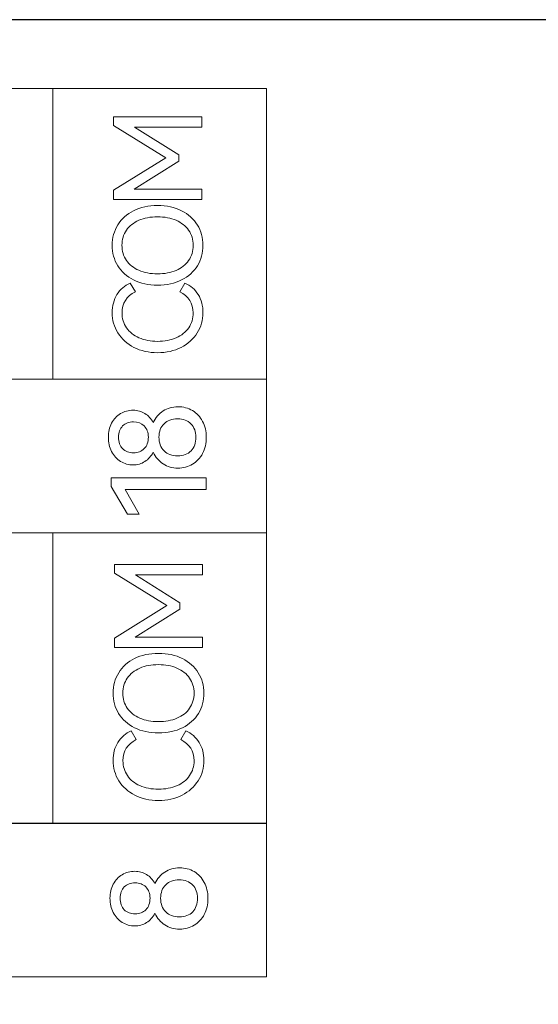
# Model space of a CAD drawing. Header units: millimetres. Extents: x 0 to 427, y 0 to 299.
# Tile 28 of 36: x 157 to 167, y 146 to 165. Entities that reach past the tile are written whole.
import ezdxf

# ---------------------------------------------------------------- set-up
doc = ezdxf.new("R2010")
doc.units = ezdxf.units.MM
doc.header["$LTSCALE"] = 23.1
doc.header["$MEASUREMENT"] = 0
doc.header["$PDSIZE"] = -5
doc.layers.add('IQC尺寸', color=3, linetype='Continuous', lineweight=18)
doc.layers.add('Layer0000', color=7, linetype='Continuous', lineweight=25)
doc.layers.add('layer 1', color=7, linetype='Continuous')
doc.dimstyles.new('+-0.05', dxfattribs={"dimtxt": 2, "dimasz": 2, "dimexe": 1.25, "dimexo": 0.625, "dimtad": 1, "dimdsep": 46, "dimtxsty": 'Standard', "dimcen": 1.5, "dimdle": 4, "dimadec": 0, "dimazin": 0, "dimtol": 1, "dimtp": 0.05, "dimtm": 0.05, "dimtfac": 1, "dimtmove": 0, "dimatfit": 3, "dimfxl": 1, "dimtolj": 1, "dimarcsym": 0})

# ---------------------------------------------------------------- blocks, each defined once
blk = doc.blocks.new('*D34')
at = {"layer": 'Defpoints', "color": 0}
for p in [(195.984, 164.078), (89.983, 110.187), (195.984, 90.374)]:
    blk.add_point(p, dxfattribs=at)
at = {"layer": 'IQC尺寸', "color": 0, "lineweight": -2}
for p, q in [((195.984, 163.453), (195.984, 89.124)), ((89.983, 109.562), (89.983, 89.124)), ((91.983, 90.374), (193.984, 90.374))]:
    blk.add_line(p, q, dxfattribs=at)
at = {"layer": 'IQC尺寸', "color": 0}
for points in [[(91.983, 90.707), (91.983, 90.041), (89.983, 90.374)], [(193.984, 90.041), (193.984, 90.707), (195.984, 90.374)]]:
    blk.add_solid(points, dxfattribs=at)
at = {"layer": 'IQC尺寸', "color": 0, "insert": (142.984, 92.029), "char_height": 2, "attachment_point": 5}
blk.add_mtext('\\A1;106%%p0.2', dxfattribs=at)

msp = doc.modelspace()

# ---------------------------------------------------------------- linework, layer by layer
at = {"layer": 'layer 1', "lineweight": 9}
for points, knots in [([(162.058, 163.866), (162.058, 163.866), (157.987, 163.866), (157.987, 163.866), (157.987, 163.866), (157.987, 163.866), (153.917, 163.866), (153.917, 163.866), (153.917, 163.866), (153.917, 163.866), (149.847, 163.866), (149.847, 163.866), (149.847, 163.866), (149.847, 163.866), (145.776, 163.866), (145.776, 163.866), (145.776, 163.866), (145.776, 163.866), (141.706, 163.866), (141.706, 163.866), (141.706, 163.866), (141.706, 163.866), (137.636, 163.866), (137.636, 163.866), (137.636, 163.866), (137.636, 163.866), (133.565, 163.866), (133.565, 163.866), (133.565, 163.866), (133.565, 163.866), (129.495, 163.866), (129.495, 163.866), (129.495, 163.866), (129.495, 163.866), (125.425, 163.866), (125.425, 163.866)], [0, 0, 0, 0, 0.111111, 0.111111, 0.111111, 0.111111, 0.222222, 0.222222, 0.222222, 0.222222, 0.333333, 0.333333, 0.333333, 0.333333, 0.444444, 0.444444, 0.444444, 0.444444, 0.555556, 0.555556, 0.555556, 0.555556, 0.666667, 0.666667, 0.666667, 0.666667, 0.777778, 0.777778, 0.777778, 0.777778, 0.888889, 0.888889, 0.888889, 0.888889, 1, 1, 1, 1]), ([(159.146, 163.161), (159.146, 163.161), (159.146, 163.328), (159.146, 163.328), (159.146, 163.328), (159.146, 163.328), (160.824, 163.328), (160.824, 163.328), (160.824, 163.328), (160.824, 163.328), (160.824, 163.128), (160.824, 163.128), (160.824, 163.128), (160.824, 163.128), (159.545, 163.128), (159.545, 163.128), (159.545, 163.128), (159.545, 163.128), (160.391, 162.599), (160.391, 162.599), (160.391, 162.599), (160.391, 162.599), (160.391, 162.477), (160.391, 162.477), (160.391, 162.477), (160.391, 162.477), (159.54, 161.943), (159.54, 161.943), (159.54, 161.943), (159.54, 161.943), (160.824, 161.943), (160.824, 161.943), (160.824, 161.943), (160.824, 161.943), (160.824, 161.746), (160.824, 161.746), (160.824, 161.746), (160.824, 161.746), (159.146, 161.746), (159.146, 161.746), (159.146, 161.746), (159.146, 161.746), (159.146, 161.925), (159.146, 161.925), (159.146, 161.925), (159.146, 161.925), (160.143, 162.544), (160.143, 162.544), (160.143, 162.544), (160.143, 162.544), (159.146, 163.161), (159.146, 163.161)], [0, 0, 0, 0, 0.076923, 0.076923, 0.076923, 0.076923, 0.153846, 0.153846, 0.153846, 0.153846, 0.230769, 0.230769, 0.230769, 0.230769, 0.307692, 0.307692, 0.307692, 0.307692, 0.384615, 0.384615, 0.384615, 0.384615, 0.461538, 0.461538, 0.461538, 0.461538, 0.538462, 0.538462, 0.538462, 0.538462, 0.615385, 0.615385, 0.615385, 0.615385, 0.692308, 0.692308, 0.692308, 0.692308, 0.769231, 0.769231, 0.769231, 0.769231, 0.846154, 0.846154, 0.846154, 0.846154, 0.923077, 0.923077, 0.923077, 0.923077, 1, 1, 1, 1]), ([(159.983, 160.116), (159.81, 160.116), (159.658, 160.149), (159.526, 160.214), (159.526, 160.214), (159.395, 160.28), (159.294, 160.371), (159.224, 160.486), (159.224, 160.486), (159.153, 160.601), (159.118, 160.731), (159.118, 160.875), (159.118, 160.875), (159.118, 161.018), (159.154, 161.148), (159.225, 161.263), (159.225, 161.263), (159.296, 161.379), (159.397, 161.469), (159.527, 161.535), (159.527, 161.535), (159.658, 161.601), (159.81, 161.634), (159.983, 161.634), (159.983, 161.634), (160.157, 161.634), (160.309, 161.6), (160.44, 161.534), (160.44, 161.534), (160.571, 161.467), (160.672, 161.377), (160.743, 161.262), (160.743, 161.262), (160.814, 161.148), (160.849, 161.018), (160.849, 160.875), (160.849, 160.875), (160.849, 160.731), (160.814, 160.601), (160.744, 160.486), (160.744, 160.486), (160.674, 160.371), (160.573, 160.28), (160.441, 160.214), (160.441, 160.214), (160.31, 160.149), (160.157, 160.116), (159.983, 160.116)], [0, 0, 0, 0, 0.083333, 0.083333, 0.083333, 0.083333, 0.166667, 0.166667, 0.166667, 0.166667, 0.25, 0.25, 0.25, 0.25, 0.333333, 0.333333, 0.333333, 0.333333, 0.416667, 0.416667, 0.416667, 0.416667, 0.5, 0.5, 0.5, 0.5, 0.583333, 0.583333, 0.583333, 0.583333, 0.666667, 0.666667, 0.666667, 0.666667, 0.75, 0.75, 0.75, 0.75, 0.833333, 0.833333, 0.833333, 0.833333, 0.916667, 0.916667, 0.916667, 0.916667, 1, 1, 1, 1]), ([(159.983, 160.331), (160.116, 160.331), (160.233, 160.353), (160.336, 160.397), (160.336, 160.397), (160.438, 160.44), (160.518, 160.503), (160.575, 160.586), (160.575, 160.586), (160.633, 160.668), (160.661, 160.765), (160.661, 160.875), (160.661, 160.875), (160.661, 160.985), (160.633, 161.081), (160.575, 161.163), (160.575, 161.163), (160.518, 161.244), (160.438, 161.307), (160.336, 161.352), (160.336, 161.352), (160.233, 161.396), (160.116, 161.418), (159.983, 161.418), (159.983, 161.418), (159.848, 161.418), (159.73, 161.396), (159.627, 161.352), (159.627, 161.352), (159.525, 161.307), (159.445, 161.244), (159.389, 161.163), (159.389, 161.163), (159.332, 161.081), (159.304, 160.985), (159.304, 160.875), (159.304, 160.875), (159.304, 160.765), (159.332, 160.669), (159.389, 160.587), (159.389, 160.587), (159.445, 160.505), (159.525, 160.442), (159.627, 160.398), (159.627, 160.398), (159.73, 160.353), (159.848, 160.331), (159.983, 160.331)], [0, 0, 0, 0, 0.083333, 0.083333, 0.083333, 0.083333, 0.166667, 0.166667, 0.166667, 0.166667, 0.25, 0.25, 0.25, 0.25, 0.333333, 0.333333, 0.333333, 0.333333, 0.416667, 0.416667, 0.416667, 0.416667, 0.5, 0.5, 0.5, 0.5, 0.583333, 0.583333, 0.583333, 0.583333, 0.666667, 0.666667, 0.666667, 0.666667, 0.75, 0.75, 0.75, 0.75, 0.833333, 0.833333, 0.833333, 0.833333, 0.916667, 0.916667, 0.916667, 0.916667, 1, 1, 1, 1]), ([(160.661, 159.586), (160.661, 159.77), (160.576, 159.904), (160.407, 159.99), (160.407, 159.99), (160.407, 159.99), (160.503, 160.155), (160.503, 160.155), (160.503, 160.155), (160.612, 160.108), (160.697, 160.034), (160.758, 159.935), (160.758, 159.935), (160.819, 159.836), (160.849, 159.721), (160.849, 159.591), (160.849, 159.591), (160.849, 159.449), (160.813, 159.32), (160.739, 159.203), (160.739, 159.203), (160.666, 159.087), (160.564, 158.995), (160.432, 158.928), (160.432, 158.928), (160.301, 158.861), (160.151, 158.827), (159.983, 158.827), (159.983, 158.827), (159.814, 158.827), (159.665, 158.861), (159.533, 158.928), (159.533, 158.928), (159.402, 158.995), (159.3, 159.087), (159.227, 159.203), (159.227, 159.203), (159.154, 159.32), (159.118, 159.449), (159.118, 159.591), (159.118, 159.591), (159.118, 159.721), (159.149, 159.836), (159.21, 159.935), (159.21, 159.935), (159.271, 160.034), (159.356, 160.108), (159.464, 160.155), (159.464, 160.155), (159.464, 160.155), (159.561, 159.99), (159.561, 159.99), (159.561, 159.99), (159.391, 159.904), (159.306, 159.77), (159.306, 159.586), (159.306, 159.586), (159.306, 159.479), (159.334, 159.385), (159.391, 159.302), (159.391, 159.302), (159.448, 159.219), (159.527, 159.156), (159.629, 159.111), (159.629, 159.111), (159.732, 159.065), (159.85, 159.043), (159.983, 159.043), (159.983, 159.043), (160.116, 159.043), (160.234, 159.065), (160.337, 159.111), (160.337, 159.111), (160.44, 159.156), (160.52, 159.219), (160.576, 159.302), (160.576, 159.302), (160.633, 159.385), (160.661, 159.479), (160.661, 159.586)], [0, 0, 0, 0, 0.05, 0.05, 0.05, 0.05, 0.1, 0.1, 0.1, 0.1, 0.15, 0.15, 0.15, 0.15, 0.2, 0.2, 0.2, 0.2, 0.25, 0.25, 0.25, 0.25, 0.3, 0.3, 0.3, 0.3, 0.35, 0.35, 0.35, 0.35, 0.4, 0.4, 0.4, 0.4, 0.45, 0.45, 0.45, 0.45, 0.5, 0.5, 0.5, 0.5, 0.55, 0.55, 0.55, 0.55, 0.6, 0.6, 0.6, 0.6, 0.65, 0.65, 0.65, 0.65, 0.7, 0.7, 0.7, 0.7, 0.75, 0.75, 0.75, 0.75, 0.8, 0.8, 0.8, 0.8, 0.85, 0.85, 0.85, 0.85, 0.9, 0.9, 0.9, 0.9, 0.95, 0.95, 0.95, 0.95, 1, 1, 1, 1]), ([(162.058, 158.325), (162.058, 158.325), (157.987, 158.325), (157.987, 158.325), (157.987, 158.325), (157.987, 158.325), (153.917, 158.325), (153.917, 158.325), (153.917, 158.325), (153.917, 158.325), (149.847, 158.325), (149.847, 158.325), (149.847, 158.325), (149.847, 158.325), (145.776, 158.325), (145.776, 158.325), (145.776, 158.325), (145.776, 158.325), (141.706, 158.325), (141.706, 158.325), (141.706, 158.325), (141.706, 158.325), (137.636, 158.325), (137.636, 158.325), (137.636, 158.325), (137.636, 158.325), (133.565, 158.325), (133.565, 158.325), (133.565, 158.325), (133.565, 158.325), (129.495, 158.325), (129.495, 158.325), (129.495, 158.325), (129.495, 158.325), (125.425, 158.325), (125.425, 158.325)], [0, 0, 0, 0, 0.111111, 0.111111, 0.111111, 0.111111, 0.222222, 0.222222, 0.222222, 0.222222, 0.333333, 0.333333, 0.333333, 0.333333, 0.444444, 0.444444, 0.444444, 0.444444, 0.555556, 0.555556, 0.555556, 0.555556, 0.666667, 0.666667, 0.666667, 0.666667, 0.777778, 0.777778, 0.777778, 0.777778, 0.888889, 0.888889, 0.888889, 0.888889, 1, 1, 1, 1]), ([(125.425, 155.392), (125.425, 155.392), (125.425, 158.324), (125.425, 158.324), (125.425, 158.324), (125.425, 158.324), (162.058, 158.324), (162.058, 158.324), (162.058, 158.324), (162.058, 158.324), (162.058, 155.392), (162.058, 155.392), (162.058, 155.392), (162.058, 155.392), (125.425, 155.392), (125.425, 155.392)], [0, 0, 0, 0, 0.25, 0.25, 0.25, 0.25, 0.5, 0.5, 0.5, 0.5, 0.75, 0.75, 0.75, 0.75, 1, 1, 1, 1]), ([(159.902, 157.495), (159.944, 157.588), (160.007, 157.662), (160.089, 157.716), (160.089, 157.716), (160.172, 157.769), (160.266, 157.796), (160.373, 157.796), (160.373, 157.796), (160.475, 157.796), (160.567, 157.772), (160.649, 157.723), (160.649, 157.723), (160.73, 157.674), (160.794, 157.606), (160.841, 157.518), (160.841, 157.518), (160.888, 157.43), (160.912, 157.329), (160.912, 157.216), (160.912, 157.216), (160.912, 157.099), (160.888, 156.996), (160.842, 156.907), (160.842, 156.907), (160.796, 156.818), (160.732, 156.749), (160.65, 156.699), (160.65, 156.699), (160.567, 156.65), (160.475, 156.625), (160.373, 156.625), (160.373, 156.625), (160.266, 156.625), (160.172, 156.652), (160.089, 156.706), (160.089, 156.706), (160.007, 156.759), (159.944, 156.834), (159.902, 156.929), (159.902, 156.929), (159.862, 156.853), (159.809, 156.794), (159.742, 156.751), (159.742, 156.751), (159.676, 156.709), (159.6, 156.687), (159.516, 156.687), (159.516, 156.687), (159.431, 156.687), (159.352, 156.709), (159.279, 156.754), (159.279, 156.754), (159.207, 156.798), (159.15, 156.861), (159.108, 156.941), (159.108, 156.941), (159.066, 157.022), (159.045, 157.113), (159.045, 157.216), (159.045, 157.216), (159.045, 157.316), (159.066, 157.405), (159.108, 157.483), (159.108, 157.483), (159.15, 157.562), (159.206, 157.622), (159.278, 157.665), (159.278, 157.665), (159.35, 157.708), (159.429, 157.729), (159.516, 157.729), (159.516, 157.729), (159.6, 157.729), (159.676, 157.709), (159.742, 157.667), (159.742, 157.667), (159.809, 157.626), (159.862, 157.569), (159.902, 157.495)], [0, 0, 0, 0, 0.05, 0.05, 0.05, 0.05, 0.1, 0.1, 0.1, 0.1, 0.15, 0.15, 0.15, 0.15, 0.2, 0.2, 0.2, 0.2, 0.25, 0.25, 0.25, 0.25, 0.3, 0.3, 0.3, 0.3, 0.35, 0.35, 0.35, 0.35, 0.4, 0.4, 0.4, 0.4, 0.45, 0.45, 0.45, 0.45, 0.5, 0.5, 0.5, 0.5, 0.55, 0.55, 0.55, 0.55, 0.6, 0.6, 0.6, 0.6, 0.65, 0.65, 0.65, 0.65, 0.7, 0.7, 0.7, 0.7, 0.75, 0.75, 0.75, 0.75, 0.8, 0.8, 0.8, 0.8, 0.85, 0.85, 0.85, 0.85, 0.9, 0.9, 0.9, 0.9, 0.95, 0.95, 0.95, 0.95, 1, 1, 1, 1]), ([(160.714, 157.216), (160.714, 157.321), (160.683, 157.406), (160.62, 157.47), (160.62, 157.47), (160.558, 157.534), (160.473, 157.566), (160.366, 157.566), (160.366, 157.566), (160.257, 157.566), (160.171, 157.535), (160.106, 157.472), (160.106, 157.472), (160.042, 157.41), (160.01, 157.324), (160.01, 157.216), (160.01, 157.216), (160.01, 157.105), (160.042, 157.018), (160.106, 156.955), (160.106, 156.955), (160.171, 156.892), (160.257, 156.86), (160.366, 156.86), (160.366, 156.86), (160.474, 156.86), (160.56, 156.892), (160.621, 156.956), (160.621, 156.956), (160.683, 157.02), (160.714, 157.107), (160.714, 157.216)], [0, 0, 0, 0, 0.125, 0.125, 0.125, 0.125, 0.25, 0.25, 0.25, 0.25, 0.375, 0.375, 0.375, 0.375, 0.5, 0.5, 0.5, 0.5, 0.625, 0.625, 0.625, 0.625, 0.75, 0.75, 0.75, 0.75, 0.875, 0.875, 0.875, 0.875, 1, 1, 1, 1]), ([(159.237, 157.216), (159.237, 157.123), (159.264, 157.051), (159.316, 156.997), (159.316, 156.997), (159.369, 156.944), (159.438, 156.917), (159.524, 156.917), (159.524, 156.917), (159.608, 156.917), (159.676, 156.944), (159.729, 156.997), (159.729, 156.997), (159.781, 157.051), (159.808, 157.123), (159.808, 157.216), (159.808, 157.216), (159.808, 157.306), (159.781, 157.378), (159.727, 157.43), (159.727, 157.43), (159.674, 157.483), (159.606, 157.509), (159.524, 157.509), (159.524, 157.509), (159.44, 157.509), (159.371, 157.483), (159.318, 157.43), (159.318, 157.43), (159.264, 157.378), (159.237, 157.306), (159.237, 157.216)], [0, 0, 0, 0, 0.125, 0.125, 0.125, 0.125, 0.25, 0.25, 0.25, 0.25, 0.375, 0.375, 0.375, 0.375, 0.5, 0.5, 0.5, 0.5, 0.625, 0.625, 0.625, 0.625, 0.75, 0.75, 0.75, 0.75, 0.875, 0.875, 0.875, 0.875, 1, 1, 1, 1]), ([(159.635, 155.747), (159.635, 155.747), (159.408, 155.747), (159.408, 155.747), (159.408, 155.747), (159.408, 155.747), (159.101, 156.273), (159.101, 156.273), (159.101, 156.273), (159.101, 156.273), (159.101, 156.44), (159.101, 156.44), (159.101, 156.44), (159.101, 156.44), (160.912, 156.44), (160.912, 156.44), (160.912, 156.44), (160.912, 156.44), (160.912, 156.218), (160.912, 156.218), (160.912, 156.218), (160.912, 156.218), (159.366, 156.218), (159.366, 156.218), (159.366, 156.218), (159.366, 156.218), (159.635, 155.747), (159.635, 155.747)], [0, 0, 0, 0, 0.142857, 0.142857, 0.142857, 0.142857, 0.285714, 0.285714, 0.285714, 0.285714, 0.428571, 0.428571, 0.428571, 0.428571, 0.571429, 0.571429, 0.571429, 0.571429, 0.714286, 0.714286, 0.714286, 0.714286, 0.857143, 0.857143, 0.857143, 0.857143, 1, 1, 1, 1]), ([(162.058, 155.392), (162.058, 155.392), (157.988, 155.392), (157.988, 155.392), (157.988, 155.392), (157.988, 155.392), (153.917, 155.392), (153.917, 155.392), (153.917, 155.392), (153.917, 155.392), (149.847, 155.392), (149.847, 155.392), (149.847, 155.392), (149.847, 155.392), (145.776, 155.392), (145.776, 155.392), (145.776, 155.392), (145.776, 155.392), (141.706, 155.392), (141.706, 155.392), (141.706, 155.392), (141.706, 155.392), (137.636, 155.392), (137.636, 155.392), (137.636, 155.392), (137.636, 155.392), (133.565, 155.392), (133.565, 155.392), (133.565, 155.392), (133.565, 155.392), (129.495, 155.392), (129.495, 155.392), (129.495, 155.392), (129.495, 155.392), (125.425, 155.392), (125.425, 155.392)], [0, 0, 0, 0, 0.111111, 0.111111, 0.111111, 0.111111, 0.222222, 0.222222, 0.222222, 0.222222, 0.333333, 0.333333, 0.333333, 0.333333, 0.444444, 0.444444, 0.444444, 0.444444, 0.555556, 0.555556, 0.555556, 0.555556, 0.666667, 0.666667, 0.666667, 0.666667, 0.777778, 0.777778, 0.777778, 0.777778, 0.888889, 0.888889, 0.888889, 0.888889, 1, 1, 1, 1]), ([(159.163, 154.62), (159.163, 154.62), (159.163, 154.787), (159.163, 154.787), (159.163, 154.787), (159.163, 154.787), (160.842, 154.787), (160.842, 154.787), (160.842, 154.787), (160.842, 154.787), (160.842, 154.588), (160.842, 154.588), (160.842, 154.588), (160.842, 154.588), (159.562, 154.588), (159.562, 154.588), (159.562, 154.588), (159.562, 154.588), (160.408, 154.058), (160.408, 154.058), (160.408, 154.058), (160.408, 154.058), (160.408, 153.937), (160.408, 153.937), (160.408, 153.937), (160.408, 153.937), (159.558, 153.402), (159.558, 153.402), (159.558, 153.402), (159.558, 153.402), (160.842, 153.402), (160.842, 153.402), (160.842, 153.402), (160.842, 153.402), (160.842, 153.205), (160.842, 153.205), (160.842, 153.205), (160.842, 153.205), (159.163, 153.205), (159.163, 153.205), (159.163, 153.205), (159.163, 153.205), (159.163, 153.384), (159.163, 153.384), (159.163, 153.384), (159.163, 153.384), (160.161, 154.003), (160.161, 154.003), (160.161, 154.003), (160.161, 154.003), (159.163, 154.62), (159.163, 154.62)], [0, 0, 0, 0, 0.076923, 0.076923, 0.076923, 0.076923, 0.153846, 0.153846, 0.153846, 0.153846, 0.230769, 0.230769, 0.230769, 0.230769, 0.307692, 0.307692, 0.307692, 0.307692, 0.384615, 0.384615, 0.384615, 0.384615, 0.461538, 0.461538, 0.461538, 0.461538, 0.538462, 0.538462, 0.538462, 0.538462, 0.615385, 0.615385, 0.615385, 0.615385, 0.692308, 0.692308, 0.692308, 0.692308, 0.769231, 0.769231, 0.769231, 0.769231, 0.846154, 0.846154, 0.846154, 0.846154, 0.923077, 0.923077, 0.923077, 0.923077, 1, 1, 1, 1]), ([(160, 151.575), (159.828, 151.575), (159.675, 151.608), (159.544, 151.674), (159.544, 151.674), (159.412, 151.74), (159.312, 151.83), (159.241, 151.946), (159.241, 151.946), (159.171, 152.061), (159.136, 152.191), (159.136, 152.334), (159.136, 152.334), (159.136, 152.478), (159.171, 152.607), (159.242, 152.723), (159.242, 152.723), (159.313, 152.838), (159.414, 152.929), (159.545, 152.995), (159.545, 152.995), (159.676, 153.06), (159.828, 153.093), (160, 153.093), (160, 153.093), (160.175, 153.093), (160.327, 153.06), (160.458, 152.993), (160.458, 152.993), (160.588, 152.927), (160.689, 152.836), (160.76, 152.722), (160.76, 152.722), (160.832, 152.607), (160.867, 152.478), (160.867, 152.334), (160.867, 152.334), (160.867, 152.191), (160.832, 152.061), (160.762, 151.946), (160.762, 151.946), (160.691, 151.83), (160.59, 151.74), (160.459, 151.674), (160.459, 151.674), (160.327, 151.608), (160.175, 151.575), (160, 151.575)], [0, 0, 0, 0, 0.083333, 0.083333, 0.083333, 0.083333, 0.166667, 0.166667, 0.166667, 0.166667, 0.25, 0.25, 0.25, 0.25, 0.333333, 0.333333, 0.333333, 0.333333, 0.416667, 0.416667, 0.416667, 0.416667, 0.5, 0.5, 0.5, 0.5, 0.583333, 0.583333, 0.583333, 0.583333, 0.666667, 0.666667, 0.666667, 0.666667, 0.75, 0.75, 0.75, 0.75, 0.833333, 0.833333, 0.833333, 0.833333, 0.916667, 0.916667, 0.916667, 0.916667, 1, 1, 1, 1]), ([(160, 151.791), (160.133, 151.791), (160.251, 151.813), (160.353, 151.856), (160.353, 151.856), (160.456, 151.9), (160.536, 151.963), (160.593, 152.045), (160.593, 152.045), (160.65, 152.128), (160.679, 152.224), (160.679, 152.334), (160.679, 152.334), (160.679, 152.444), (160.65, 152.54), (160.593, 152.622), (160.593, 152.622), (160.536, 152.704), (160.456, 152.767), (160.353, 152.811), (160.353, 152.811), (160.251, 152.856), (160.133, 152.878), (160, 152.878), (160, 152.878), (159.866, 152.878), (159.747, 152.856), (159.645, 152.811), (159.645, 152.811), (159.542, 152.767), (159.463, 152.704), (159.406, 152.622), (159.406, 152.622), (159.35, 152.54), (159.322, 152.444), (159.322, 152.334), (159.322, 152.334), (159.322, 152.224), (159.35, 152.128), (159.406, 152.046), (159.406, 152.046), (159.463, 151.965), (159.542, 151.902), (159.645, 151.857), (159.645, 151.857), (159.747, 151.813), (159.866, 151.791), (160, 151.791)], [0, 0, 0, 0, 0.083333, 0.083333, 0.083333, 0.083333, 0.166667, 0.166667, 0.166667, 0.166667, 0.25, 0.25, 0.25, 0.25, 0.333333, 0.333333, 0.333333, 0.333333, 0.416667, 0.416667, 0.416667, 0.416667, 0.5, 0.5, 0.5, 0.5, 0.583333, 0.583333, 0.583333, 0.583333, 0.666667, 0.666667, 0.666667, 0.666667, 0.75, 0.75, 0.75, 0.75, 0.833333, 0.833333, 0.833333, 0.833333, 0.916667, 0.916667, 0.916667, 0.916667, 1, 1, 1, 1]), ([(160.679, 151.046), (160.679, 151.229), (160.594, 151.364), (160.425, 151.449), (160.425, 151.449), (160.425, 151.449), (160.521, 151.615), (160.521, 151.615), (160.521, 151.615), (160.629, 151.567), (160.714, 151.494), (160.775, 151.394), (160.775, 151.394), (160.836, 151.295), (160.867, 151.18), (160.867, 151.05), (160.867, 151.05), (160.867, 150.908), (160.83, 150.779), (160.757, 150.663), (160.757, 150.663), (160.684, 150.547), (160.581, 150.455), (160.45, 150.388), (160.45, 150.388), (160.318, 150.32), (160.168, 150.287), (160, 150.287), (160, 150.287), (159.832, 150.287), (159.682, 150.32), (159.551, 150.388), (159.551, 150.388), (159.419, 150.455), (159.317, 150.547), (159.245, 150.663), (159.245, 150.663), (159.172, 150.779), (159.136, 150.908), (159.136, 151.05), (159.136, 151.05), (159.136, 151.18), (159.166, 151.295), (159.228, 151.394), (159.228, 151.394), (159.289, 151.494), (159.374, 151.567), (159.482, 151.615), (159.482, 151.615), (159.482, 151.615), (159.578, 151.449), (159.578, 151.449), (159.578, 151.449), (159.409, 151.364), (159.324, 151.229), (159.324, 151.046), (159.324, 151.046), (159.324, 150.939), (159.352, 150.844), (159.409, 150.761), (159.409, 150.761), (159.465, 150.679), (159.545, 150.615), (159.647, 150.57), (159.647, 150.57), (159.75, 150.525), (159.867, 150.502), (160, 150.502), (160, 150.502), (160.133, 150.502), (160.251, 150.525), (160.355, 150.57), (160.355, 150.57), (160.458, 150.615), (160.538, 150.679), (160.594, 150.761), (160.594, 150.761), (160.651, 150.844), (160.679, 150.939), (160.679, 151.046)], [0, 0, 0, 0, 0.05, 0.05, 0.05, 0.05, 0.1, 0.1, 0.1, 0.1, 0.15, 0.15, 0.15, 0.15, 0.2, 0.2, 0.2, 0.2, 0.25, 0.25, 0.25, 0.25, 0.3, 0.3, 0.3, 0.3, 0.35, 0.35, 0.35, 0.35, 0.4, 0.4, 0.4, 0.4, 0.45, 0.45, 0.45, 0.45, 0.5, 0.5, 0.5, 0.5, 0.55, 0.55, 0.55, 0.55, 0.6, 0.6, 0.6, 0.6, 0.65, 0.65, 0.65, 0.65, 0.7, 0.7, 0.7, 0.7, 0.75, 0.75, 0.75, 0.75, 0.8, 0.8, 0.8, 0.8, 0.85, 0.85, 0.85, 0.85, 0.9, 0.9, 0.9, 0.9, 0.95, 0.95, 0.95, 0.95, 1, 1, 1, 1]), ([(125.425, 146.923), (125.425, 146.923), (125.425, 149.855), (125.425, 149.855), (125.425, 149.855), (125.425, 149.855), (162.058, 149.855), (162.058, 149.855), (162.058, 149.855), (162.058, 149.855), (162.058, 146.923), (162.058, 146.923), (162.058, 146.923), (162.058, 146.923), (125.425, 146.923), (125.425, 146.923)], [0, 0, 0, 0, 0.25, 0.25, 0.25, 0.25, 0.5, 0.5, 0.5, 0.5, 0.75, 0.75, 0.75, 0.75, 1, 1, 1, 1]), ([(162.058, 149.848), (162.058, 149.848), (157.988, 149.848), (157.988, 149.848), (157.988, 149.848), (157.988, 149.848), (153.917, 149.848), (153.917, 149.848), (153.917, 149.848), (153.917, 149.848), (149.847, 149.848), (149.847, 149.848), (149.847, 149.848), (149.847, 149.848), (145.776, 149.848), (145.776, 149.848), (145.776, 149.848), (145.776, 149.848), (141.706, 149.848), (141.706, 149.848), (141.706, 149.848), (141.706, 149.848), (137.636, 149.848), (137.636, 149.848), (137.636, 149.848), (137.636, 149.848), (133.565, 149.848), (133.565, 149.848), (133.565, 149.848), (133.565, 149.848), (129.495, 149.848), (129.495, 149.848), (129.495, 149.848), (129.495, 149.848), (125.425, 149.848), (125.425, 149.848)], [0, 0, 0, 0, 0.111111, 0.111111, 0.111111, 0.111111, 0.222222, 0.222222, 0.222222, 0.222222, 0.333333, 0.333333, 0.333333, 0.333333, 0.444444, 0.444444, 0.444444, 0.444444, 0.555556, 0.555556, 0.555556, 0.555556, 0.666667, 0.666667, 0.666667, 0.666667, 0.777778, 0.777778, 0.777778, 0.777778, 0.888889, 0.888889, 0.888889, 0.888889, 1, 1, 1, 1]), ([(159.933, 148.702), (159.976, 148.796), (160.038, 148.869), (160.121, 148.923), (160.121, 148.923), (160.203, 148.976), (160.298, 149.003), (160.405, 149.003), (160.405, 149.003), (160.507, 149.003), (160.598, 148.979), (160.68, 148.93), (160.68, 148.93), (160.761, 148.882), (160.826, 148.813), (160.873, 148.725), (160.873, 148.725), (160.919, 148.637), (160.943, 148.536), (160.943, 148.423), (160.943, 148.423), (160.943, 148.306), (160.92, 148.203), (160.874, 148.114), (160.874, 148.114), (160.828, 148.025), (160.763, 147.956), (160.681, 147.907), (160.681, 147.907), (160.599, 147.857), (160.507, 147.833), (160.405, 147.833), (160.405, 147.833), (160.298, 147.833), (160.203, 147.859), (160.121, 147.913), (160.121, 147.913), (160.038, 147.966), (159.976, 148.041), (159.933, 148.136), (159.933, 148.136), (159.893, 148.061), (159.84, 148.001), (159.774, 147.959), (159.774, 147.959), (159.707, 147.916), (159.632, 147.894), (159.548, 147.894), (159.548, 147.894), (159.462, 147.894), (159.383, 147.917), (159.311, 147.961), (159.311, 147.961), (159.238, 148.005), (159.181, 148.068), (159.139, 148.149), (159.139, 148.149), (159.097, 148.229), (159.076, 148.321), (159.076, 148.423), (159.076, 148.423), (159.076, 148.523), (159.097, 148.613), (159.139, 148.691), (159.139, 148.691), (159.181, 148.769), (159.238, 148.829), (159.309, 148.872), (159.309, 148.872), (159.381, 148.915), (159.46, 148.936), (159.548, 148.936), (159.548, 148.936), (159.632, 148.936), (159.707, 148.916), (159.774, 148.875), (159.774, 148.875), (159.84, 148.834), (159.893, 148.776), (159.933, 148.702)], [0, 0, 0, 0, 0.05, 0.05, 0.05, 0.05, 0.1, 0.1, 0.1, 0.1, 0.15, 0.15, 0.15, 0.15, 0.2, 0.2, 0.2, 0.2, 0.25, 0.25, 0.25, 0.25, 0.3, 0.3, 0.3, 0.3, 0.35, 0.35, 0.35, 0.35, 0.4, 0.4, 0.4, 0.4, 0.45, 0.45, 0.45, 0.45, 0.5, 0.5, 0.5, 0.5, 0.55, 0.55, 0.55, 0.55, 0.6, 0.6, 0.6, 0.6, 0.65, 0.65, 0.65, 0.65, 0.7, 0.7, 0.7, 0.7, 0.75, 0.75, 0.75, 0.75, 0.8, 0.8, 0.8, 0.8, 0.85, 0.85, 0.85, 0.85, 0.9, 0.9, 0.9, 0.9, 0.95, 0.95, 0.95, 0.95, 1, 1, 1, 1]), ([(160.745, 148.423), (160.745, 148.528), (160.714, 148.613), (160.652, 148.677), (160.652, 148.677), (160.589, 148.741), (160.504, 148.773), (160.397, 148.773), (160.397, 148.773), (160.289, 148.773), (160.202, 148.742), (160.138, 148.68), (160.138, 148.68), (160.074, 148.617), (160.042, 148.531), (160.042, 148.423), (160.042, 148.423), (160.042, 148.312), (160.074, 148.226), (160.138, 148.162), (160.138, 148.162), (160.202, 148.099), (160.289, 148.067), (160.397, 148.067), (160.397, 148.067), (160.506, 148.067), (160.591, 148.099), (160.653, 148.163), (160.653, 148.163), (160.714, 148.228), (160.745, 148.314), (160.745, 148.423)], [0, 0, 0, 0, 0.125, 0.125, 0.125, 0.125, 0.25, 0.25, 0.25, 0.25, 0.375, 0.375, 0.375, 0.375, 0.5, 0.5, 0.5, 0.5, 0.625, 0.625, 0.625, 0.625, 0.75, 0.75, 0.75, 0.75, 0.875, 0.875, 0.875, 0.875, 1, 1, 1, 1]), ([(159.269, 148.423), (159.269, 148.331), (159.295, 148.258), (159.348, 148.204), (159.348, 148.204), (159.4, 148.151), (159.47, 148.124), (159.555, 148.124), (159.555, 148.124), (159.639, 148.124), (159.707, 148.151), (159.76, 148.204), (159.76, 148.204), (159.813, 148.258), (159.839, 148.331), (159.839, 148.423), (159.839, 148.423), (159.839, 148.513), (159.812, 148.585), (159.759, 148.638), (159.759, 148.638), (159.705, 148.69), (159.637, 148.717), (159.555, 148.717), (159.555, 148.717), (159.471, 148.717), (159.402, 148.69), (159.349, 148.638), (159.349, 148.638), (159.295, 148.585), (159.269, 148.513), (159.269, 148.423)], [0, 0, 0, 0, 0.125, 0.125, 0.125, 0.125, 0.25, 0.25, 0.25, 0.25, 0.375, 0.375, 0.375, 0.375, 0.5, 0.5, 0.5, 0.5, 0.625, 0.625, 0.625, 0.625, 0.75, 0.75, 0.75, 0.75, 0.875, 0.875, 0.875, 0.875, 1, 1, 1, 1])]:
    msp.add_open_spline(points, degree=3, knots=knots, dxfattribs=at)
for points in [[(157.987, 158.325), (157.987, 158.325), (157.987, 163.866), (157.987, 163.866)], [(162.058, 158.325), (162.058, 158.325), (162.058, 163.866), (162.058, 163.866)], [(157.988, 149.848), (157.988, 149.848), (157.988, 155.392), (157.988, 155.392)], [(162.058, 149.848), (162.058, 149.848), (162.058, 155.392), (162.058, 155.392)]]:
    msp.add_open_spline(points, degree=3, dxfattribs=at)
at = {"layer": 'Layer0000', "color": 7, "linetype": 'Continuous', "lineweight": 25}
msp.add_line((189.711, 165.178), (120.664, 165.178), dxfattribs=at)

# ---------------------------------------------------------------- dimensions: what is measured, and where the dimension line sits
at = {"layer": 'IQC尺寸'}
dim = msp.add_linear_dim(base=(195.984, 90.374), p1=(89.983, 110.187), p2=(195.984, 164.078), text='<>%%p0.2', dimstyle='+-0.05', override={"dimgap": 0.625, "dimtad": 1, "dimjust": 0, "dimdec": 2, "dimlfac": 1, "dimpost": '<>', "dimse1": 0, "dimse2": 0, "dimsd1": 0, "dimsd2": 0, "dimtol": 0, "dimlim": 0, "dimtofl": 1, "dimtvp": 0.1, "dimarcsym": 1}, dxfattribs=at)
dim.commit()
dim.dimension.update_dxf_attribs({"geometry": '*D34', "text_midpoint": (142.984, 92.029)})

doc.saveas('drawing.dxf')
